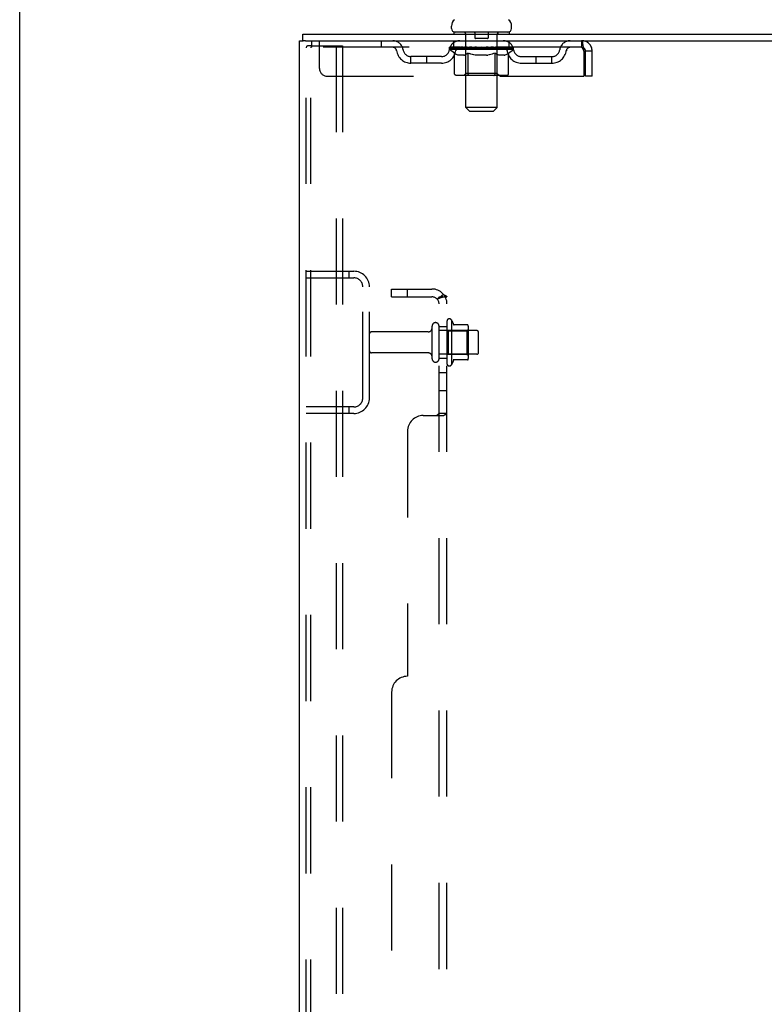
# Model space of a CAD drawing. Header units: inches. Extents: x 0 to 248, y 0 to 160.
# Tile 7 of 82: x 0 to 12, y 101 to 117. Entities that reach past the tile are written whole.
import ezdxf

# ---------------------------------------------------------------- set-up
doc = ezdxf.new("R2010")
doc.units = ezdxf.units.IN
doc.header["$LTSCALE"] = 13.627625
doc.header["$MEASUREMENT"] = 0
doc.linetypes.add('HIDDEN', pattern=[0.2, 0.1, -0.1])
doc.layers.get('0').update_dxf_attribs({"linetype": 'CONTINUOUS'})
doc.layers.add('DEFAULT_2', color=8, linetype='HIDDEN')
doc.layers.add('SUBPANEL', color=7, linetype='CONTINUOUS')

msp = doc.modelspace()

# ---------------------------------------------------------------- linework, layer by layer
at = {"color": 7, "linetype": 'Continuous'}
for p, q in [((0, 0), (0, 160.325)), ((4.478, 116.379), (4.478, 116.483)), ((6.826, 116.573), (6.826, 116.611)), ((6.863, 116.513), (6.863, 116.483)), ((7.738, 116.513), (6.863, 116.513)), ((7.738, 116.513), (7.738, 116.483)), ((7.776, 116.573), (7.776, 116.611)), ((4.516, 116.379), (4.482, 116.379))]:
    msp.add_line(p, q, dxfattribs=at)
at = {"color": 3, "linetype": 'Continuous'}
for p, q in [((4.478, 116.483), (22.179, 116.483)), ((4.426, 48.587), (4.426, 116.379)), ((4.426, 116.379), (4.482, 116.379)), ((4.516, 116.379), (22.179, 116.379))]:
    msp.add_line(p, q, dxfattribs=at)
at = {"color": 7, "linetype": 'Continuous'}
for centre, radius, start, end in [((6.951, 116.611), 0.125, 126.7414, 180), ((7.651, 116.611), 0.125, 0, 53.2586), ((6.886, 116.573), 0.06, 180, 270), ((7.716, 116.573), 0.06, 270, 360)]:
    msp.add_arc(centre, radius, start, end, dxfattribs=at)
at = {"layer": 'DEFAULT_2', "color": 8, "linetype": 'HIDDEN'}
for p, q in [((7.043, 116.513), (7.043, 116.483)), ((7.052, 115.323), (7.052, 116.483)), ((7.196, 116.503), (7.196, 116.423)), ((7.406, 116.503), (7.406, 116.423)), ((7.55, 115.323), (7.55, 116.483)), ((7.558, 116.513), (7.558, 116.483)), ((4.613, 116.379), (4.613, 116.275)), ((4.738, 115.941), (4.738, 116.379)), ((5.713, 116.379), (5.713, 116.275)), ((6.863, 116.275), (6.863, 116.379)), ((7.396, 116.413), (7.206, 116.413)), ((7.738, 116.275), (7.738, 116.379)), ((8.884, 116.379), (8.884, 116.275)), ((4.53, 48.7), (4.53, 116.265)), ((4.624, 116.295), (4.551, 116.295)), ((4.603, 48.7), (4.603, 116.265)), ((8.884, 116.275), (4.613, 116.275)), ((4.624, 116.295), (5.105, 116.295)), ((5.001, 116.295), (5.001, 48.67)), ((5.105, 116.295), (5.105, 48.67)), ((6.795, 116.238), (6.795, 116.275)), ((6.874, 116.182), (6.795, 116.238)), ((7.807, 116.238), (6.795, 116.238)), ((6.802, 116.27), (6.802, 116.275)), ((6.809, 116.267), (6.809, 116.27)), ((6.809, 116.267), (7.792, 116.267)), ((6.816, 116.267), (6.816, 116.27)), ((6.817, 116.267), (6.817, 116.27)), ((6.825, 116.27), (6.825, 116.275)), ((6.838, 116.267), (6.838, 116.27)), ((6.84, 116.267), (6.84, 116.27)), ((6.862, 116.27), (6.862, 116.275)), ((6.874, 116.267), (6.874, 116.27)), ((6.874, 115.858), (6.874, 116.182)), ((6.874, 116.182), (6.885, 116.174)), ((6.876, 116.267), (6.876, 116.27)), ((7.039, 116.269), (6.878, 116.269)), ((6.896, 116.168), (6.885, 116.174)), ((6.907, 116.162), (6.896, 116.168)), ((6.918, 116.156), (6.907, 116.162)), ((6.913, 116.27), (6.913, 116.275)), ((6.914, 116.267), (6.914, 116.269)), ((6.915, 116.267), (6.915, 116.269)), ((6.917, 116.267), (6.917, 116.269)), ((6.928, 116.152), (6.918, 116.157)), ((6.923, 116.267), (6.923, 116.27)), ((6.923, 116.267), (6.923, 116.269)), ((6.926, 116.267), (6.926, 116.27)), ((6.928, 116.267), (6.928, 116.27)), ((6.932, 116.267), (6.932, 116.269)), ((6.943, 116.267), (6.943, 116.269)), ((6.958, 116.267), (6.958, 116.271)), ((6.958, 116.267), (6.958, 116.269)), ((6.974, 116.267), (6.974, 116.269)), ((6.975, 116.27), (6.975, 116.275)), ((6.983, 116.267), (6.983, 116.27)), ((6.986, 116.267), (6.986, 116.27)), ((6.994, 116.267), (6.994, 116.269)), ((7.003, 116.267), (7.003, 116.273)), ((7.015, 116.267), (7.015, 116.269)), ((7.018, 116.267), (7.018, 116.269)), ((7.044, 116.157), (7.033, 116.152)), ((7.039, 116.267), (7.039, 116.269)), ((7.093, 116.269), (7.043, 116.269)), ((7.055, 116.162), (7.044, 116.157)), ((7.048, 116.27), (7.048, 116.275)), ((7.051, 115.86), (7.051, 116.235)), ((7.053, 116.267), (7.053, 116.27)), ((7.066, 116.168), (7.054, 116.162)), ((7.057, 116.267), (7.057, 116.27)), ((7.062, 116.267), (7.062, 116.274)), ((7.065, 116.267), (7.065, 116.269)), ((7.077, 116.175), (7.065, 116.168)), ((7.074, 116.267), (7.074, 116.269)), ((7.088, 116.182), (7.076, 116.175)), ((7.088, 115.858), (7.088, 116.182)), ((7.088, 116.182), (7.111, 116.175)), ((7.093, 116.267), (7.093, 116.269)), ((7.153, 116.269), (7.106, 116.269)), ((7.133, 116.168), (7.111, 116.175)), ((7.122, 116.267), (7.122, 116.269)), ((7.128, 116.27), (7.128, 116.275)), ((7.131, 116.267), (7.131, 116.27)), ((7.132, 116.267), (7.132, 116.274)), ((7.156, 116.162), (7.133, 116.168)), ((7.135, 116.267), (7.135, 116.27)), ((7.141, 116.267), (7.141, 116.27)), ((7.153, 116.267), (7.153, 116.269)), ((7.178, 116.156), (7.155, 116.162)), ((7.217, 116.269), (7.174, 116.269)), ((7.2, 116.152), (7.177, 116.156)), ((7.184, 116.267), (7.184, 116.269)), ((7.209, 116.269), (7.301, 116.275)), ((7.213, 116.27), (7.213, 116.275)), ((7.213, 116.27), (7.213, 116.275)), ((7.213, 116.275), (7.213, 116.275)), ((7.213, 116.267), (7.213, 116.27)), ((7.216, 116.267), (7.216, 116.27)), ((7.217, 116.267), (7.217, 116.27)), ((7.217, 116.267), (7.217, 116.269)), ((7.284, 116.269), (7.246, 116.269)), ((7.25, 116.267), (7.25, 116.269)), ((7.284, 116.267), (7.284, 116.269)), ((7.299, 116.27), (7.299, 116.27)), ((7.299, 116.267), (7.299, 116.27)), ((7.299, 116.267), (7.299, 116.27)), ((7.301, 116.27), (7.301, 116.275)), ((7.392, 116.269), (7.301, 116.275)), ((7.303, 116.267), (7.303, 116.27)), ((7.303, 116.267), (7.303, 116.27)), ((7.303, 116.27), (7.303, 116.27)), ((7.317, 116.267), (7.317, 116.269)), ((7.317, 116.269), (7.356, 116.269)), ((7.351, 116.267), (7.351, 116.269)), ((7.384, 116.267), (7.384, 116.27)), ((7.384, 116.267), (7.384, 116.269)), ((7.384, 116.269), (7.428, 116.269)), ((7.385, 116.267), (7.385, 116.27)), ((7.388, 116.27), (7.388, 116.275)), ((7.388, 116.275), (7.389, 116.275)), ((7.388, 116.267), (7.388, 116.27)), ((7.389, 116.27), (7.389, 116.275)), ((7.425, 116.157), (7.402, 116.152)), ((7.417, 116.267), (7.417, 116.269)), ((7.447, 116.162), (7.424, 116.157)), ((7.47, 116.168), (7.447, 116.162)), ((7.449, 116.267), (7.449, 116.269)), ((7.449, 116.269), (7.496, 116.269)), ((7.461, 116.267), (7.461, 116.27)), ((7.467, 116.267), (7.467, 116.27)), ((7.469, 116.267), (7.469, 116.274)), ((7.492, 116.175), (7.469, 116.168)), ((7.471, 116.267), (7.471, 116.27)), ((7.474, 116.27), (7.474, 116.275)), ((7.48, 116.267), (7.48, 116.269)), ((7.516, 116.183), (7.492, 116.175)), ((7.508, 116.267), (7.508, 116.269)), ((7.508, 116.269), (7.558, 116.269)), ((7.516, 115.858), (7.516, 116.183)), ((7.516, 116.183), (7.528, 116.175)), ((7.539, 116.168), (7.527, 116.175)), ((7.528, 116.267), (7.528, 116.269)), ((7.537, 116.267), (7.537, 116.269)), ((7.551, 116.162), (7.539, 116.168)), ((7.54, 116.267), (7.54, 116.274)), ((7.545, 116.267), (7.545, 116.27)), ((7.548, 116.267), (7.548, 116.27)), ((7.551, 115.86), (7.551, 116.235)), ((7.562, 116.156), (7.551, 116.162)), ((7.554, 116.27), (7.554, 116.275)), ((7.562, 116.267), (7.562, 116.269)), ((7.562, 116.269), (7.807, 116.269)), ((7.574, 116.152), (7.562, 116.156)), ((7.584, 116.267), (7.584, 116.269)), ((7.586, 116.267), (7.586, 116.269)), ((7.599, 116.267), (7.599, 116.273)), ((7.608, 116.267), (7.608, 116.269)), ((7.615, 116.267), (7.615, 116.27)), ((7.618, 116.267), (7.618, 116.27)), ((7.626, 116.27), (7.626, 116.275)), ((7.627, 116.267), (7.627, 116.269)), ((7.644, 116.267), (7.644, 116.271)), ((7.644, 116.267), (7.644, 116.269)), ((7.658, 116.267), (7.658, 116.269)), ((7.67, 116.267), (7.67, 116.269)), ((7.683, 116.157), (7.671, 116.152)), ((7.673, 116.267), (7.673, 116.27)), ((7.676, 116.267), (7.676, 116.27)), ((7.679, 116.267), (7.679, 116.27)), ((7.679, 116.267), (7.679, 116.269)), ((7.694, 116.162), (7.683, 116.156)), ((7.684, 116.267), (7.684, 116.269)), ((7.687, 116.267), (7.687, 116.269)), ((7.687, 116.267), (7.687, 116.269)), ((7.688, 116.27), (7.688, 116.275)), ((7.706, 116.168), (7.694, 116.162)), ((7.718, 116.175), (7.706, 116.168)), ((7.71, 116.272), (7.806, 116.273)), ((7.71, 116.269), (7.71, 116.272)), ((7.73, 116.183), (7.718, 116.175)), ((7.725, 116.267), (7.725, 116.27)), ((7.728, 116.267), (7.728, 116.27)), ((7.73, 116.183), (7.807, 116.238)), ((7.73, 115.858), (7.73, 116.183)), ((7.739, 116.27), (7.739, 116.275)), ((7.762, 116.267), (7.762, 116.27)), ((7.763, 116.267), (7.763, 116.27)), ((7.776, 116.27), (7.776, 116.275)), ((7.784, 116.267), (7.784, 116.27)), ((7.785, 116.267), (7.785, 116.27)), ((7.792, 116.267), (7.792, 116.27)), ((7.799, 116.27), (7.799, 116.275)), ((7.806, 116.269), (7.806, 116.273)), ((7.807, 116.238), (7.807, 116.27)), ((8.917, 116.212), (8.917, 115.816)), ((8.947, 115.816), (8.947, 116.212)), ((9.051, 116.212), (8.947, 116.212)), ((9.051, 115.816), (9.051, 116.212)), ((6.186, 116.024), (6.186, 116.128)), ((6.669, 116.128), (6.186, 116.128)), ((6.669, 116.024), (6.186, 116.024)), ((6.436, 116.024), (6.436, 116.128)), ((6.939, 116.148), (6.928, 116.152)), ((7.022, 116.148), (6.939, 116.148)), ((7.022, 116.148), (7.033, 116.152)), ((7.222, 116.148), (7.2, 116.152)), ((7.38, 116.148), (7.222, 116.148)), ((7.38, 116.148), (7.402, 116.152)), ((7.585, 116.148), (7.573, 116.152)), ((7.66, 116.148), (7.585, 116.148)), ((7.66, 116.148), (7.671, 116.152)), ((7.932, 116.128), (8.415, 116.128)), ((7.932, 116.024), (8.415, 116.024)), ((8.165, 116.024), (8.165, 116.128)), ((8.415, 116.024), (8.415, 116.128)), ((7.051, 115.86), (7.019, 115.829)), ((7.551, 115.86), (7.051, 115.86)), ((7.551, 115.86), (7.583, 115.829)), ((4.863, 115.816), (8.917, 115.816)), ((7.695, 115.829), (6.908, 115.829)), ((7.097, 115.832), (7.095, 115.834)), ((7.101, 115.829), (7.099, 115.831)), ((7.103, 115.829), (7.101, 115.829)), ((7.105, 115.829), (7.103, 115.829)), ((9.051, 115.816), (8.947, 115.816)), ((7.112, 115.263), (7.052, 115.323)), ((7.55, 115.323), (7.052, 115.323)), ((7.112, 115.263), (7.49, 115.263)), ((7.49, 115.263), (7.55, 115.323)), ((4.53, 112.733), (5.283, 112.733)), ((5.202, 112.733), (5.202, 112.629)), ((4.53, 112.629), (5.283, 112.629)), ((5.426, 110.729), (5.426, 112.486)), ((5.53, 110.729), (5.53, 112.486)), ((6.825, 111.964), (6.825, 111.252)), ((6.52, 111.35), (6.52, 111.865)), ((6.63, 111.35), (6.63, 111.865)), ((6.755, 111.942), (6.755, 111.274)), ((6.775, 111.791), (6.755, 111.811)), ((7.08, 111.885), (6.853, 111.885)), ((7.071, 111.791), (7.091, 111.811)), ((7.091, 111.863), (7.091, 111.352)), ((6.457, 111.773), (5.56, 111.773)), ((7.225, 111.795), (6.63, 111.795)), ((6.775, 111.791), (6.775, 111.424)), ((6.775, 111.791), (7.071, 111.791)), ((7.071, 111.791), (7.071, 111.424)), ((7.255, 111.45), (7.255, 111.765)), ((6.457, 111.443), (5.56, 111.443)), ((7.225, 111.42), (6.63, 111.42)), ((6.775, 111.424), (6.755, 111.404)), ((6.775, 111.424), (7.071, 111.424)), ((7.08, 111.33), (6.853, 111.33)), ((7.071, 111.424), (7.091, 111.404)), ((5.283, 110.587), (4.53, 110.587)), ((5.202, 110.587), (5.202, 110.483)), ((5.283, 110.483), (4.53, 110.483))]:
    msp.add_line(p, q, dxfattribs=at)
for points in [[(8.884, 116.379), (8.886, 116.378), (8.888, 116.375), (8.891, 116.369), (8.893, 116.362), (8.896, 116.353), (8.898, 116.342), (8.9, 116.33), (8.903, 116.316), (8.905, 116.301), (8.907, 116.284), (8.91, 116.267), (8.912, 116.249), (8.914, 116.231), (8.917, 116.212)], [(4.551, 116.295), (4.545, 116.294), (4.54, 116.291), (4.536, 116.287), (4.533, 116.28), (4.531, 116.273), (4.53, 116.265)], [(4.624, 116.295), (4.619, 116.294), (4.614, 116.291), (4.609, 116.287), (4.606, 116.28), (4.604, 116.273), (4.603, 116.265)], [(8.884, 116.275), (8.886, 116.274), (8.888, 116.273), (8.891, 116.271), (8.893, 116.269), (8.896, 116.265), (8.898, 116.261), (8.9, 116.256), (8.903, 116.251), (8.905, 116.245), (8.907, 116.239), (8.91, 116.233), (8.912, 116.226), (8.914, 116.219), (8.917, 116.212)], [(6.908, 115.829), (6.904, 115.829), (6.9, 115.829), (6.896, 115.831), (6.892, 115.832), (6.888, 115.834), (6.885, 115.836), (6.882, 115.839), (6.879, 115.842), (6.877, 115.846), (6.875, 115.85), (6.874, 115.854), (6.874, 115.858)], [(7.088, 115.85), (7.088, 115.854), (7.088, 115.858)], [(7.089, 115.846), (7.088, 115.85), (7.088, 115.854), (7.088, 115.858)], [(7.099, 115.831), (7.097, 115.832), (7.095, 115.834), (7.093, 115.836), (7.092, 115.839), (7.09, 115.842), (7.089, 115.846)], [(7.498, 115.829), (7.501, 115.829), (7.503, 115.829), (7.505, 115.831), (7.507, 115.832), (7.508, 115.834), (7.51, 115.836), (7.512, 115.839), (7.513, 115.842), (7.514, 115.846), (7.515, 115.85), (7.515, 115.854), (7.516, 115.858)], [(7.695, 115.829), (7.699, 115.829), (7.703, 115.829), (7.708, 115.831), (7.711, 115.832), (7.715, 115.834), (7.719, 115.836), (7.722, 115.839), (7.724, 115.842), (7.726, 115.846), (7.728, 115.85), (7.729, 115.854), (7.73, 115.858)], [(7.093, 115.836), (7.092, 115.839), (7.09, 115.842)]]:
    msp.add_lwpolyline(points, dxfattribs=at)
for centre, radius, start, end in [((7.022, 116.483), 0.03, 0, 90), ((7.186, 116.503), 0.01, 0, 90), ((7.416, 116.503), 0.01, 90, 180), ((7.58, 116.483), 0.03, 90, 180), ((5.897, 116.212), 0.167, 8.0716, 90), ((6.958, 116.212), 0.167, 90, 171.9284), ((7.206, 116.423), 0.01, 180, 270), ((7.396, 116.423), 0.01, 270, 360), ((7.643, 116.212), 0.167, 8.0716, 90), ((8.704, 116.212), 0.167, 90, 171.9284), ((8.884, 116.212), 0.167, 0, 90), ((5.897, 116.212), 0.0625, 7.9863, 90), ((6.186, 116.253), 0.229, 187.9863, 270), ((6.186, 116.253), 0.125, 188.0716, 270), ((6.669, 116.253), 0.125, 270, 351.9284), ((6.669, 116.253), 0.229, 270, 352.0137), ((6.958, 116.212), 0.0625, 90, 172.0137), ((7.019, 116.235), 0.0318, 0, 90), ((7.583, 116.235), 0.0318, 90, 180), ((7.644, 116.212), 0.0625, 7.9863, 90), ((7.932, 116.253), 0.229, 187.9863, 270), ((7.932, 116.253), 0.125, 188.0716, 270), ((8.415, 116.253), 0.125, 270, 351.9284), ((8.415, 116.253), 0.229, 270, 352.0137), ((8.704, 116.212), 0.0625, 90, 172.0137), ((8.884, 116.212), 0.063, 0, 90), ((4.863, 115.941), 0.125, 180, 270), ((5.283, 112.486), 0.246, 0, 90), ((5.283, 112.486), 0.142, 0, 90), ((6.793, 111.942), 0.0384, 34.4497, 180), ((6.225, 111.608), 0.698, 23.9679, 30.6631), ((6.457, 111.835), 0.0625, 270, 360), ((6.575, 111.865), 0.055, 360, 180), ((6.871, 111.895), 0.01, 203.9679, 270), ((7.08, 111.875), 0.01, 5.1938, 90), ((6.95, 111.863), 0.141, 0, 5.2081), ((5.56, 111.743), 0.03, 90, 180), ((7.225, 111.765), 0.03, 360, 90), ((5.56, 111.473), 0.03, 180, 270), ((6.457, 111.38), 0.0625, 0, 90), ((6.575, 111.35), 0.055, 180, 0), ((6.871, 111.32), 0.01, 90, 156.0321), ((7.08, 111.34), 0.01, 270, 354.8062), ((6.95, 111.352), 0.141, 354.7919, 360), ((7.225, 111.45), 0.03, 270, 0), ((6.793, 111.274), 0.0384, 180, 325.5503), ((6.225, 111.608), 0.698, 329.3369, 336.0321), ((5.283, 110.729), 0.246, 270, 360), ((5.283, 110.729), 0.142, 270, 360)]:
    msp.add_arc(centre, radius, start, end, dxfattribs=at)
for centre, major_axis, ratio, start_param, end_param in [((7.301, 116.275), (0.506, 0.005), 0.05963, 2.96643, 3.140963), ((6.779, 116.265), (0.158, 0), 0.060556, 0.430652, 1.470503), ((7.301, 116.275), (0.506, 0), 0.060556, -3.141593, -2.96706), ((6.779, 116.26), (0.158, 0.002), 0.05963, 1.376596, 1.469874), ((7.301, 116.275), (0.506, 0.011), 0.05688, 2.791345, 2.965878), ((6.759, 116.265), (0.158, 0.002), 0.05963, 0.25549, 1.295341), ((6.814, 116.265), (0.158, -0.002), 0.05963, 0.605815, 1.645666), ((7.301, 116.275), (0.506, -0.005), 0.05963, -2.96643, -2.791898), ((6.814, 116.26), (0.158, 0), 0.060556, 1.551758, 1.645036), ((6.759, 116.26), (0.158, 0.003), 0.05688, 1.20151, 1.294789), ((6.815, 116.262), (0.131, 0.001), 0.05963, 1.065228, 1.614276), ((6.799, 116.262), (0.131, 0.003), 0.05688, 0.890143, 1.43919), ((6.845, 116.262), (0.131, 0), 0.060556, 1.240391, 1.789438), ((7.301, 116.275), (0.506, 0.015), 0.052395, 2.616403, 2.790936), ((6.756, 116.265), (0.158, 0.003), 0.05688, 0.080405, 1.120256), ((6.864, 116.265), (0.158, -0.003), 0.05688, 0.7809, 1.820751), ((7.301, 116.275), (0.506, -0.011), 0.05688, -2.791345, -2.616812), ((6.864, 116.26), (0.158, -0.002), 0.05963, 1.72692, 1.820198), ((6.756, 116.26), (0.158, 0.005), 0.052395, 1.026568, 1.119847), ((6.799, 116.262), (0.131, 0.004), 0.052395, 0.715201, 1.264248), ((6.89, 116.262), (0.131, -0.001), 0.05963, 1.415553, 1.9646), ((7.301, 116.275), (0.506, 0.02), 0.046319, 2.441654, 2.616187), ((6.927, 116.265), (0.158, -0.005), 0.052395, 0.955842, 1.995693), ((7.301, 116.275), (0.506, -0.015), 0.052395, -2.616403, -2.44187), ((6.77, 116.265), (0.158, 0.005), 0.052395, -0.094537, 0.945314), ((6.927, 116.26), (0.158, -0.003), 0.05688, 1.902006, 1.995284), ((6.77, 116.26), (0.158, 0.006), 0.046319, 0.851819, 0.945098), ((6.813, 116.262), (0.131, 0.005), 0.046319, 0.540452, 1.089499), ((6.947, 116.262), (0.131, -0.003), 0.05688, 1.590638, 2.139686), ((7.301, 116.275), (0.506, 0.024), 0.038841, 2.267123, 2.441656), ((7.002, 116.265), (0.158, -0.006), 0.046319, 1.130591, 2.170442), ((6.799, 116.265), (0.158, 0.006), 0.046319, -0.269286, 0.770565), ((7.301, 116.275), (0.506, -0.02), 0.046319, -2.441654, -2.267121), ((7.002, 116.26), (0.158, -0.005), 0.052395, 2.076947, 2.170226), ((6.799, 116.26), (0.158, 0.007), 0.038841, 0.677289, 0.770567), ((6.843, 116.262), (0.131, 0.006), 0.038841, 0.365921, 0.914969), ((7.014, 116.262), (0.131, -0.004), 0.052395, 1.76558, 2.314627), ((7.301, 116.275), (0.506, 0.027), 0.030195, 2.09281, 2.267343), ((7.086, 116.265), (0.158, -0.007), 0.038841, 1.305122, 2.344973), ((6.844, 116.265), (0.158, 0.007), 0.038841, -0.443817, 0.596034), ((7.301, 116.275), (0.506, -0.024), 0.038841, -2.267123, -2.092591), ((7.086, 116.26), (0.158, -0.006), 0.046319, 2.251696, 2.344975), ((6.844, 116.26), (0.158, 0.008), 0.030195, 0.502975, 0.596254), ((6.886, 116.262), (0.131, 0.007), 0.030195, 0.191608, 0.740655), ((7.091, 116.262), (0.131, -0.005), 0.046319, 1.940329, 2.489376), ((6.903, 116.265), (0.158, 0.008), 0.030195, -0.61813, 0.421721), ((7.301, 116.275), (0.506, 0.029), 0.020645, 1.918687, 2.09322), ((7.176, 116.265), (0.158, -0.008), 0.030195, 1.479435, 2.519286), ((7.301, 116.275), (0.506, -0.027), 0.030195, -2.09281, -1.918277), ((7.176, 116.26), (0.158, -0.007), 0.038841, 2.426227, 2.519505), ((6.903, 116.26), (0.158, 0.009), 0.020645, 0.328852, 0.422131), ((6.942, 116.262), (0.131, 0.007), 0.020645, 0.017485, 0.566532), ((7.173, 116.262), (0.131, -0.006), 0.038841, 2.11486, 2.663907), ((6.974, 116.265), (0.158, 0.009), 0.020645, -0.792253, 0.247598), ((7.301, 116.275), (0.506, 0.03), 0.010478, 1.744704, 1.919237), ((7.27, 116.265), (0.158, -0.009), 0.020645, 1.653558, 2.693409), ((7.301, 116.275), (0.506, -0.029), 0.020645, -1.918687, -1.744154), ((7.27, 116.26), (0.158, -0.008), 0.030195, 2.60054, 2.693819), ((6.974, 116.26), (0.158, 0.009), 0.010478, 0.154869, 0.248148), ((7.009, 116.262), (0.131, 0.008), 0.010478, 6.126688, 6.675735), ((7.26, 116.262), (0.131, -0.007), 0.030195, 2.289173, 2.83822), ((7.055, 116.265), (0.158, 0.009), 0.010478, -0.966236, -0.000846), ((7.365, 116.265), (0.158, -0.009), 0.010478, 1.827541, 2.867392), ((7.301, 116.275), (0.506, -0.03), 0.010478, -1.744704, -1.570171), ((7.365, 116.26), (0.158, -0.009), 0.020645, 2.774664, 2.867942), ((7.348, 116.262), (0.131, -0.007), 0.020645, 2.463296, 3.012344), ((7.236, 116.265), (0.158, 0.009), 0.010478, 0.274201, 1.314052), ((7.167, 116.262), (0.131, 0.008), 0.010478, -0.000483, 0.504314), ((7.143, 116.26), (0.158, 0.009), 0.010478, 0.099668, 0.192946), ((7.301, 116.275), (0.506, 0.03), 0.010478, -1.571421, -1.396888), ((7.458, 116.26), (0.158, -0.009), 0.010478, 2.948646, 3.041925), ((7.434, 116.262), (0.131, -0.008), 0.010478, 2.637279, 3.142076), ((7.331, 116.265), (0.158, 0.009), 0.020645, 0.448184, 1.488034), ((7.254, 116.262), (0.131, 0.007), 0.020645, 0.129249, 0.678296), ((7.236, 116.26), (0.158, 0.009), 0.020645, 0.273651, 0.366929), ((7.547, 116.265), (0.158, -0.009), 0.010478, -3.140747, -2.175357), ((7.301, 116.275), (0.506, 0.029), 0.020645, -1.397439, -1.222906), ((7.301, 116.275), (0.506, -0.03), 0.010478, 1.222355, 1.396888), ((7.425, 116.265), (0.158, 0.008), 0.030195, 0.622307, 1.662158), ((7.342, 116.262), (0.131, 0.007), 0.030195, 0.303372, 0.852419), ((7.592, 116.262), (0.131, -0.008), 0.010478, 2.749043, 3.29809), ((7.627, 116.265), (0.158, -0.009), 0.020645, 2.893995, 3.933846), ((7.331, 116.26), (0.158, 0.008), 0.030195, 0.447774, 0.541052), ((7.627, 116.26), (0.158, -0.009), 0.010478, 2.893445, 2.986723), ((7.301, 116.275), (0.506, 0.027), 0.030195, -1.223315, -1.048783), ((7.301, 116.275), (0.506, -0.029), 0.020645, 1.048373, 1.222906), ((7.516, 116.265), (0.158, 0.007), 0.038841, 0.79662, 1.836471), ((7.428, 116.262), (0.131, 0.006), 0.038841, 0.477686, 1.026733), ((7.659, 116.262), (0.131, -0.007), 0.020645, 2.57506, 3.124108), ((7.698, 116.265), (0.158, -0.008), 0.030195, 2.719872, 3.759723), ((7.599, 116.265), (0.158, 0.006), 0.046319, 0.971151, 2.011002), ((7.425, 116.26), (0.158, 0.007), 0.038841, 0.622087, 0.715366), ((7.698, 116.26), (0.158, -0.009), 0.020645, 2.719462, 2.812741), ((7.301, 116.275), (0.506, 0.024), 0.038841, -1.049002, -0.874469), ((7.301, 116.275), (0.506, -0.027), 0.030195, 0.87425, 1.048783), ((7.511, 116.262), (0.131, 0.005), 0.046319, 0.652216, 1.201263), ((7.674, 116.265), (0.158, 0.005), 0.052395, 1.1459, 2.185751), ((7.715, 116.262), (0.131, -0.007), 0.030195, 2.400937, 2.949985), ((7.757, 116.265), (0.158, -0.007), 0.038841, 2.545558, 3.585409), ((7.587, 116.262), (0.131, 0.004), 0.052395, 0.826965, 1.376012), ((7.516, 116.26), (0.158, 0.006), 0.046319, 0.796618, 0.889896), ((7.757, 116.26), (0.158, -0.008), 0.030195, 2.545339, 2.638617), ((7.737, 116.265), (0.158, 0.003), 0.05688, 1.320842, 2.360692), ((7.301, 116.275), (0.506, 0.02), 0.046319, -0.874471, -0.699939), ((7.301, 116.275), (0.506, -0.024), 0.038841, 0.699936, 0.874469), ((7.802, 116.265), (0.158, -0.006), 0.046319, 2.371028, 3.410879), ((7.759, 116.262), (0.131, -0.006), 0.038841, 2.226624, 2.775671), ((7.787, 116.265), (0.158, 0.002), 0.05963, 1.495927, 2.535778), ((7.655, 116.262), (0.131, 0.003), 0.05688, 1.001907, 1.550954), ((7.832, 116.265), (0.158, -0.005), 0.052395, 2.196279, 3.23613), ((7.788, 116.262), (0.131, -0.005), 0.046319, 2.052093, 2.601141), ((7.599, 116.26), (0.158, 0.005), 0.052395, 0.971367, 1.064645), ((7.823, 116.265), (0.158, 0), 0.060556, 2.364024, 2.71094), ((7.802, 116.26), (0.158, -0.007), 0.038841, 2.371026, 2.464304), ((7.845, 116.265), (0.158, -0.003), 0.05688, 2.021337, 3.061188), ((7.301, 116.275), (0.506, 0.015), 0.052395, -0.699723, -0.52519), ((7.301, 116.275), (0.506, -0.02), 0.046319, 0.525406, 0.699939), ((7.842, 116.265), (0.158, -0.002), 0.05963, 1.846251, 2.886102), ((7.712, 116.262), (0.131, 0.001), 0.05963, 1.176993, 1.72604), ((7.803, 116.262), (0.131, -0.004), 0.052395, 1.877344, 2.426392), ((7.756, 116.262), (0.131, 0), 0.060556, 1.352155, 1.901202), ((7.802, 116.262), (0.131, -0.003), 0.05688, 1.702402, 2.25145), ((7.787, 116.262), (0.131, -0.001), 0.05963, 1.527317, 2.076364), ((7.674, 116.26), (0.158, 0.003), 0.05688, 1.146309, 1.239587), ((7.832, 116.26), (0.158, -0.006), 0.046319, 2.196495, 2.289773), ((7.301, 116.275), (0.506, 0.011), 0.05688, -0.524781, -0.350248), ((7.301, 116.275), (0.506, -0.015), 0.052395, 0.350657, 0.52519), ((7.823, 116.26), (0.158, -0.002), 0.05963, 1.764997, 1.971333), ((7.737, 116.26), (0.158, 0.002), 0.05963, 1.321394, 1.414673), ((7.845, 116.26), (0.158, -0.005), 0.052395, 2.021746, 2.115024), ((7.301, 116.275), (0.506, 0.005), 0.05963, -0.349695, -0.175162), ((7.301, 116.275), (0.506, -0.011), 0.05688, 0.175715, 0.350248), ((7.787, 116.26), (0.158, 0), 0.060556, 1.496556, 1.589835), ((7.842, 116.26), (0.158, -0.003), 0.05688, 1.846804, 1.940083), ((7.301, 116.275), (0.506, -0.005), 0.05963, 6.27665, 6.458348), ((7.301, 116.275), (0.506, 0), 0.060556, -0.174533, -0.058352)]:
    msp.add_ellipse(centre, major_axis=major_axis, ratio=ratio, start_param=start_param, end_param=end_param, dxfattribs=at)
at = {"layer": 'SUBPANEL', "color": 8, "linetype": 'HIDDEN'}
for p, q in [((5.88, 112.327), (5.88, 112.452)), ((5.88, 112.452), (6.518, 112.452)), ((6.13, 112.327), (6.13, 112.452)), ((5.88, 112.327), (6.518, 112.327)), ((6.701, 112.365), (6.604, 112.286)), ((6.63, 52.639), (6.63, 112.327)), ((6.63, 112.327), (6.755, 112.327)), ((6.755, 52.639), (6.755, 112.327)), ((6.63, 111.858), (6.755, 111.858)), ((6.63, 111.358), (6.755, 111.358)), ((6.63, 111.13), (6.755, 111.13)), ((6.63, 110.849), (6.755, 110.849)), ((6.38, 110.452), (6.701, 110.452)), ((6.615, 110.471), (6.619, 110.474)), ((6.63, 110.487), (6.755, 110.487)), ((6.703, 110.453), (6.706, 110.455)), ((6.72, 110.462), (6.728, 110.465)), ((6.13, 110.202), (6.13, 106.327)), ((5.88, 106.077), (5.88, 58.889))]:
    msp.add_line(p, q, dxfattribs=at)
for points in [[(6.604, 112.286), (6.604, 112.286), (6.604, 112.287), (6.604, 112.288), (6.604, 112.289), (6.604, 112.29), (6.605, 112.291), (6.606, 112.293), (6.607, 112.294), (6.609, 112.296), (6.61, 112.297), (6.612, 112.299)], [(6.612, 112.299), (6.615, 112.303), (6.617, 112.305), (6.619, 112.307), (6.621, 112.31), (6.623, 112.312), (6.625, 112.314), (6.626, 112.317), (6.628, 112.319), (6.629, 112.321), (6.629, 112.323), (6.63, 112.325), (6.63, 112.327)], [(6.626, 112.304), (6.626, 112.304), (6.626, 112.304), (6.626, 112.304), (6.626, 112.304), (6.627, 112.304), (6.627, 112.305), (6.628, 112.305), (6.628, 112.305), (6.629, 112.306), (6.63, 112.306), (6.63, 112.306), (6.631, 112.307), (6.631, 112.307), (6.632, 112.307), (6.633, 112.308), (6.633, 112.308), (6.634, 112.308), (6.635, 112.309), (6.636, 112.309), (6.636, 112.31), (6.637, 112.31), (6.638, 112.31), (6.639, 112.311), (6.639, 112.311), (6.64, 112.311), (6.641, 112.312), (6.642, 112.312), (6.643, 112.313), (6.643, 112.313), (6.644, 112.313), (6.645, 112.314), (6.646, 112.314), (6.647, 112.314), (6.648, 112.315), (6.649, 112.315), (6.65, 112.316), (6.651, 112.316), (6.652, 112.316), (6.653, 112.317), (6.654, 112.317), (6.655, 112.318), (6.656, 112.318), (6.657, 112.318), (6.658, 112.319), (6.659, 112.319), (6.66, 112.319), (6.661, 112.32), (6.663, 112.32), (6.664, 112.321), (6.665, 112.321), (6.666, 112.321), (6.667, 112.322), (6.668, 112.322), (6.669, 112.322), (6.671, 112.323), (6.672, 112.323), (6.673, 112.323), (6.674, 112.324), (6.675, 112.324), (6.676, 112.324), (6.677, 112.324), (6.678, 112.325), (6.679, 112.325), (6.68, 112.325), (6.681, 112.325), (6.682, 112.325), (6.683, 112.326), (6.684, 112.326), (6.685, 112.326), (6.686, 112.326), (6.686, 112.326), (6.687, 112.326), (6.688, 112.327), (6.688, 112.327), (6.689, 112.327), (6.689, 112.327), (6.689, 112.327), (6.689, 112.327)], [(6.63, 112.307), (6.629, 112.306), (6.629, 112.306), (6.628, 112.306), (6.628, 112.305), (6.627, 112.305), (6.627, 112.304), (6.626, 112.304), (6.626, 112.304), (6.626, 112.304), (6.626, 112.304), (6.626, 112.304)], [(6.689, 112.327), (6.689, 112.327), (6.689, 112.327), (6.689, 112.327), (6.689, 112.327), (6.688, 112.327), (6.688, 112.327), (6.687, 112.327), (6.687, 112.327), (6.686, 112.327)], [(6.701, 112.365), (6.703, 112.363), (6.706, 112.36), (6.709, 112.358), (6.712, 112.356), (6.716, 112.354), (6.72, 112.352), (6.724, 112.35), (6.732, 112.347)], [(6.732, 112.347), (6.736, 112.345), (6.739, 112.344), (6.742, 112.342), (6.745, 112.34), (6.748, 112.338), (6.75, 112.336), (6.752, 112.334), (6.753, 112.332), (6.754, 112.33), (6.755, 112.328), (6.755, 112.327)], [(6.604, 110.452), (6.604, 110.453), (6.604, 110.455), (6.604, 110.457), (6.604, 110.458), (6.604, 110.46), (6.605, 110.461), (6.606, 110.463), (6.607, 110.465), (6.609, 110.466), (6.61, 110.467), (6.612, 110.469)], [(6.604, 110.452), (6.604, 110.453), (6.604, 110.455), (6.604, 110.457), (6.604, 110.458), (6.604, 110.46), (6.605, 110.461), (6.606, 110.463), (6.607, 110.465), (6.609, 110.466)], [(6.61, 110.467), (6.612, 110.469), (6.613, 110.47), (6.615, 110.471)], [(6.619, 110.474), (6.621, 110.475), (6.623, 110.477), (6.625, 110.478), (6.626, 110.48), (6.628, 110.481), (6.629, 110.483), (6.629, 110.484), (6.63, 110.486), (6.63, 110.487)], [(6.623, 110.477), (6.625, 110.478), (6.626, 110.48), (6.628, 110.481), (6.629, 110.483), (6.629, 110.484), (6.63, 110.486), (6.63, 110.487)], [(6.701, 110.452), (6.703, 110.453), (6.706, 110.455), (6.709, 110.457), (6.712, 110.459), (6.716, 110.46), (6.72, 110.462)], [(6.728, 110.465), (6.732, 110.467), (6.736, 110.469)], [(6.736, 110.469), (6.739, 110.47), (6.742, 110.472), (6.745, 110.474), (6.748, 110.476)], [(6.745, 110.474), (6.748, 110.476), (6.75, 110.478), (6.752, 110.48), (6.753, 110.482), (6.754, 110.484), (6.755, 110.485), (6.755, 110.487)], [(6.752, 110.48), (6.753, 110.482), (6.754, 110.484), (6.755, 110.485), (6.755, 110.487)]]:
    msp.add_lwpolyline(points, dxfattribs=at)
for centre, radius, start, end in [((6.518, 112.215), 0.237, 0, 90), ((6.518, 112.215), 0.112, 0, 90), ((6.38, 110.202), 0.25, 90, 180), ((6.13, 106.077), 0.25, 90, 180)]:
    msp.add_arc(centre, radius, start, end, dxfattribs=at)

doc.saveas('drawing.dxf')
